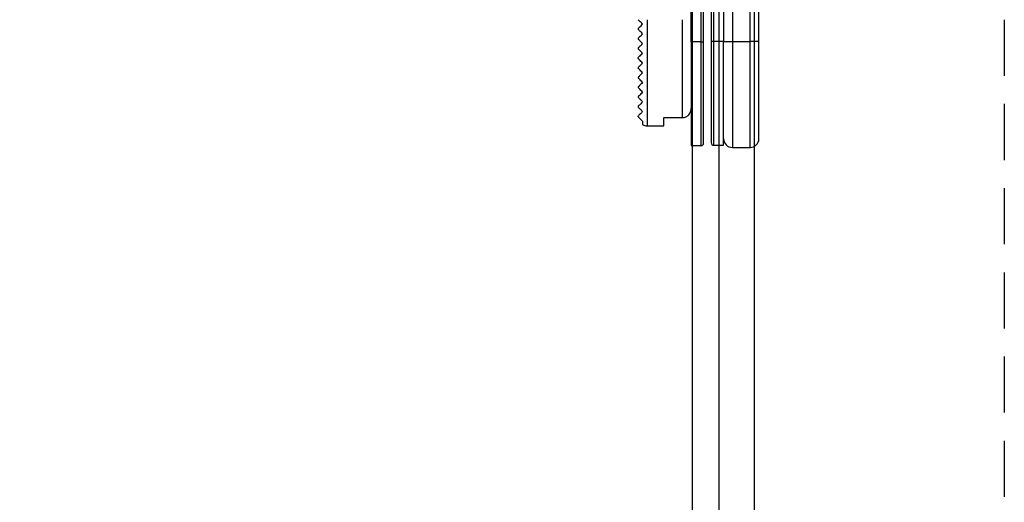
# Model space of a CAD drawing. Header units: millimetres. Extents: x -833 to 16580, y 400 to 6384.
# Tile 38 of 44: x 15761 to 15873, y 2252 to 2306. Entities that reach past the tile are written whole.
import ezdxf

# ---------------------------------------------------------------- set-up
doc = ezdxf.new("R2010")
doc.units = ezdxf.units.MM
doc.linetypes.add('NASCOSTA', pattern=[9.525, 6.35, -3.175])
for name, color, linetype in [('arancio', 40, 'Continuous'), ('blu', 5, 'Continuous'), ('nero', 7, 'Continuous')]:
    doc.layers.add(name, color=color, linetype=linetype)

# ---------------------------------------------------------------- blocks, each defined once
blk = doc.blocks.new('A$C05860188')
at = {"layer": 'arancio'}
for p, q in [((30.15, 30.9), (30.15, 12)), ((32.15, 12), (32.15, 28)), ((25.5, 11.96), (25.5, 27.66)), ((26.6, 27.66), (26.6, 11.96)), ((26.9, 11.96), (26.9, 27.66)), ((27.75, 27.7), (27.75, 12)), ((28.05, 12), (28.05, 27.7)), ((29.15, 27.7), (29.15, 12)), ((33.15, 12), (33.15, 23.2)), ((19.5, 13.46), (19.5, 13.36)), ((20.5, 14.46), (20.5, 2.46)), ((24.5, 3.38), (24.5, 14.46)), ((19.5, 12.36), (19.5, 12.26)), ((19.5, 11.26), (19.5, 11.24)), ((19.5, 11.24), (19.5, 11.16)), ((25.5, 11.96), (25.5, 0.21)), ((26.6, 11.96), (25.5, 11.96)), ((26.6, 11.96), (26.9, 11.96)), ((26.6, 11.96), (26.6, 0.21)), ((28.05, 12), (27.75, 12)), ((29.15, 12), (28.05, 12)), ((28.05, 0.25), (28.05, 12)), ((29.15, 0.25), (29.15, 12)), ((29.15, 12), (30.15, 12)), ((30.15, 12), (32.15, 12)), ((30.15, 12), (30.15, 0)), ((33.15, 12), (32.15, 12)), ((32.15, 0), (32.15, 12)), ((19.5, 10.16), (19.5, 10.15)), ((19.5, 10.15), (19.5, 10.05)), ((19.5, 9.06), (19.5, 9.05)), ((19.5, 9.05), (19.5, 8.95)), ((19.5, 7.96), (19.5, 7.85)), ((19.5, 7.96), (19.5, 7.96)), ((19.5, 6.86), (19.5, 6.76)), ((19.5, 5.76), (19.5, 5.66)), ((19.5, 4.66), (19.5, 4.56)), ((22.4, 3.38), (24.5, 3.38)), ((22.4, 2.46), (22.4, 3.38)), ((20, 2.96), (20, 2.6)), ((20.5, 2.46), (22.4, 2.46)), ((25.5, 0.21), (26.6, 0.21)), ((28.05, 0.25), (29.15, 0.25)), ((30.15, 0), (32.15, 0))]:
    blk.add_line(p, q, dxfattribs=at)
for centre, radius, start, end in [((20.5, 3.46), 1, 240, 270), ((26.6, 0.51), 0.3, 270, 0), ((28.05, 0.55), 0.3, 180, 270), ((30.15, 1), 1, 180, 270), ((32.15, 1), 1, 270, 0)]:
    blk.add_arc(centre, radius, start, end, dxfattribs=at)
for points, knots in [([(20, 13.96), (19.93, 14.03), (19.87, 14.09), (19.76, 14.21), (19.7, 14.26), (19.56, 14.4), (19.5, 14.46), (19.5, 14.46)], [0, 0, 0, 0, 0.25, 0.25, 0.5, 0.5, 1, 1, 1, 1]), ([(19.5, 13.46), (19.5, 13.46), (19.56, 13.53), (19.75, 13.71), (19.87, 13.83), (20, 13.96)], [0, 0, 0, 0, 0.5, 0.5, 1, 1, 1, 1]), ([(20, 12.86), (19.93, 12.93), (19.87, 12.99), (19.76, 13.11), (19.7, 13.16), (19.61, 13.25), (19.57, 13.29), (19.51, 13.35), (19.5, 13.36), (19.5, 13.36)], [0, 0, 0, 0, 0.25, 0.25, 0.5, 0.5, 0.75, 0.75, 1, 1, 1, 1]), ([(19.5, 12.36), (19.5, 12.36), (19.56, 12.43), (19.75, 12.61), (19.87, 12.73), (20, 12.86)], [0, 0, 0, 0, 0.5, 0.5, 1, 1, 1, 1]), ([(20, 11.76), (19.93, 11.83), (19.87, 11.89), (19.75, 12.01), (19.7, 12.06), (19.6, 12.16), (19.57, 12.2), (19.51, 12.25), (19.5, 12.26), (19.5, 12.26)], [0, 0, 0, 0, 0.25, 0.25, 0.5, 0.5, 0.75, 0.75, 1, 1, 1, 1]), ([(19.5, 11.26), (19.5, 11.26), (19.52, 11.28), (19.57, 11.33), (19.61, 11.37), (19.7, 11.46), (19.76, 11.52), (19.87, 11.63), (19.93, 11.7), (20, 11.76)], [0, 0, 0, 0, 0.25, 0.25, 0.5, 0.5, 0.75, 0.75, 1, 1, 1, 1]), ([(20, 10.66), (19.93, 10.73), (19.87, 10.79), (19.75, 10.91), (19.7, 10.97), (19.6, 11.06), (19.56, 11.1), (19.51, 11.15), (19.5, 11.16), (19.5, 11.16)], [0, 0, 0, 0, 0.25, 0.25, 0.5, 0.5, 0.75, 0.75, 1, 1, 1, 1]), ([(26.9, 0.51), (26.9, 0.53), (26.9, 0.56), (26.9, 0.84), (26.9, 1.25), (26.9, 1.78), (26.9, 2.37), (26.9, 3.06), (26.9, 3.85), (26.9, 4.73), (26.9, 5.68), (26.9, 6.69), (26.9, 7.84), (26.9, 9.13), (26.9, 10.55), (26.9, 11.5), (26.9, 11.96)], [0, 0, 0, 0, 0.077617, 0.157654, 0.239951, 0.304265, 0.368607, 0.434288, 0.5, 0.565682, 0.631393, 0.695706, 0.760049, 0.84232, 0.922364, 1, 1, 1, 1]), ([(27.75, 12), (27.75, 11.53), (27.75, 10.59), (27.75, 9.17), (27.75, 7.88), (27.75, 6.72), (27.75, 5.72), (27.75, 4.77), (27.75, 3.89), (27.75, 3.1), (27.75, 2.4), (27.75, 1.82), (27.75, 1.29), (27.75, 0.87), (27.75, 0.6), (27.75, 0.57), (27.75, 0.55)], [0, 0, 0, 0, 0.0776231, 0.1576539, 0.2399514, 0.3042644, 0.3686068, 0.4342884, 0.5, 0.5656815, 0.6313931, 0.6957063, 0.7600487, 0.8423202, 0.9223571, 1, 1, 1, 1]), ([(33.15, 1), (33.15, 1.02), (33.15, 1.05), (33.15, 1.31), (33.15, 1.71), (33.15, 2.22), (33.15, 2.78), (33.15, 3.45), (33.15, 4.21), (33.15, 5.05), (33.15, 5.96), (33.15, 6.93), (33.15, 8.04), (33.15, 9.28), (33.15, 10.64), (33.15, 11.55), (33.15, 12)], [0, 0, 0, 0, 0.077616, 0.157653, 0.239951, 0.304264, 0.368607, 0.434288, 0.5, 0.565681, 0.631393, 0.695705, 0.760048, 0.84232, 0.922363, 1, 1, 1, 1]), ([(19.5, 10.16), (19.5, 10.16), (19.56, 10.23), (19.7, 10.36), (19.75, 10.42), (19.87, 10.53), (19.93, 10.59), (20, 10.66)], [0, 0, 0, 0, 0.5, 0.5, 0.75, 0.75, 1, 1, 1, 1]), ([(20, 9.56), (19.93, 9.63), (19.87, 9.69), (19.75, 9.81), (19.69, 9.87), (19.6, 9.96), (19.56, 10), (19.51, 10.05), (19.5, 10.06), (19.5, 10.06)], [0, 0, 0, 0, 0.25, 0.25, 0.5, 0.5, 0.75, 0.75, 1, 1, 1, 1]), ([(19.5, 9.06), (19.5, 9.06), (19.52, 9.08), (19.57, 9.13), (19.61, 9.17), (19.7, 9.26), (19.75, 9.31), (19.87, 9.43), (19.93, 9.49), (20, 9.56)], [0, 0, 0, 0, 0.25, 0.25, 0.5, 0.5, 0.75, 0.75, 1, 1, 1, 1]), ([(20, 8.46), (19.93, 8.53), (19.87, 8.59), (19.74, 8.72), (19.69, 8.77), (19.59, 8.87), (19.56, 8.91), (19.51, 8.95), (19.5, 8.96), (19.5, 8.96)], [0, 0, 0, 0, 0.25, 0.25, 0.5, 0.5, 0.75, 0.75, 1, 1, 1, 1]), ([(20, 8.46), (19.86, 8.32), (19.74, 8.21), (19.61, 8.07), (19.57, 8.03), (19.52, 7.98), (19.5, 7.96), (19.5, 7.96)], [0, 0, 0, 0, 0.5, 0.5, 0.75, 0.75, 1, 1, 1, 1]), ([(20, 7.36), (19.93, 7.43), (19.87, 7.5), (19.74, 7.62), (19.68, 7.68), (19.59, 7.78), (19.55, 7.81), (19.51, 7.85), (19.5, 7.86), (19.5, 7.86)], [0, 0, 0, 0, 0.25, 0.25, 0.5, 0.5, 0.75, 0.75, 1, 1, 1, 1]), ([(20, 7.36), (19.86, 7.22), (19.74, 7.1), (19.61, 6.97), (19.57, 6.93), (19.52, 6.88), (19.5, 6.86), (19.5, 6.86)], [0, 0, 0, 0, 0.5, 0.5, 0.75, 0.75, 1, 1, 1, 1]), ([(20, 6.26), (19.93, 6.33), (19.86, 6.4), (19.73, 6.53), (19.67, 6.59), (19.58, 6.69), (19.54, 6.72), (19.51, 6.76), (19.5, 6.76), (19.5, 6.76)], [0, 0, 0, 0, 0.25, 0.25, 0.5, 0.5, 0.75, 0.75, 1, 1, 1, 1]), ([(20, 6.26), (19.85, 6.11), (19.73, 5.99), (19.6, 5.86), (19.56, 5.83), (19.52, 5.78), (19.5, 5.76), (19.5, 5.76)], [0, 0, 0, 0, 0.5, 0.5, 0.75, 0.75, 1, 1, 1, 1]), ([(20, 5.16), (19.93, 5.23), (19.85, 5.31), (19.71, 5.45), (19.65, 5.51), (19.56, 5.6), (19.54, 5.63), (19.51, 5.66), (19.5, 5.66), (19.5, 5.66)], [0, 0, 0, 0, 0.25, 0.25, 0.5, 0.5, 0.75, 0.75, 1, 1, 1, 1]), ([(20, 5.16), (19.84, 5), (19.72, 4.88), (19.59, 4.76), (19.56, 4.72), (19.51, 4.68), (19.5, 4.66), (19.5, 4.66)], [0, 0, 0, 0, 0.5, 0.5, 0.75, 0.75, 1, 1, 1, 1]), ([(20, 4.06), (19.96, 4.1), (19.92, 4.14), (19.84, 4.23), (19.79, 4.27), (19.71, 4.35), (19.68, 4.38), (19.62, 4.44), (19.6, 4.46), (19.54, 4.52), (19.53, 4.54), (19.5, 4.56), (19.5, 4.56), (19.5, 4.56)], [0, 0, 0, 0, 0.125, 0.125, 0.25, 0.25, 0.375, 0.375, 0.5, 0.5, 0.75, 0.75, 1, 1, 1, 1]), ([(24.5, 3.38), (24.64, 3.38), (24.77, 3.41), (25.02, 3.53), (25.13, 3.61), (25.31, 3.82), (25.38, 3.94), (25.48, 4.2), (25.5, 4.33), (25.5, 4.47)], [0, 0, 0, 0, 0.25, 0.25, 0.5, 0.5, 0.75, 0.75, 1, 1, 1, 1]), ([(20, 4.06), (19.89, 3.95), (19.81, 3.87), (19.67, 3.74), (19.62, 3.69), (19.52, 3.58), (19.5, 3.56), (19.5, 3.56)], [0, 0, 0, 0, 0.25, 0.25, 0.5, 0.5, 1, 1, 1, 1]), ([(19.5, 3.46), (19.5, 3.46), (19.5, 3.46), (19.5, 3.46), (19.5, 3.46), (19.52, 3.45), (19.52, 3.44), (19.54, 3.42), (19.56, 3.41), (19.59, 3.37), (19.61, 3.35), (19.65, 3.31), (19.68, 3.28), (19.75, 3.22), (19.77, 3.19), (19.83, 3.14), (19.85, 3.11), (19.92, 3.04), (19.96, 3), (20, 2.96)], [0, 0, 0, 0, 0.25, 0.25, 0.5, 0.5, 0.625, 0.625, 0.75, 0.75, 0.8125, 0.8125, 0.875, 0.875, 0.90625, 0.90625, 0.9375, 0.9375, 1, 1, 1, 1])]:
    blk.add_open_spline(points, degree=3, knots=knots, dxfattribs=at)
blk.add_open_spline([(19.5, 3.46), (19.5, 3.46), (19.5, 3.5), (19.5, 3.56)], degree=3, dxfattribs=at)

msp = doc.modelspace()

# ---------------------------------------------------------------- linework, layer by layer
at = {"layer": 'arancio', "linetype": 'NASCOSTA'}
msp.add_line((15872.76, 4211.48), (15872.76, 2096.48), dxfattribs=at)
at = {"layer": 'nero'}
for p, q in [((15840.46, 4207.48), (15840.46, 2096.48)), ((15844.46, 4207.48), (15844.46, 2096.48))]:
    msp.add_line(p, q, dxfattribs=at)
msp.add_lwpolyline([(15023.46, 4204.48), (15837.46, 4204.48), (15837.46, 2101.48), (15023.46, 2101.48)], close=True, dxfattribs=at)

# ---------------------------------------------------------------- block references
at = {"layer": 'blu'}
msp.add_blockref('A$C05860188', (15811.85, 2292.03), dxfattribs=at)

doc.saveas('drawing.dxf')
